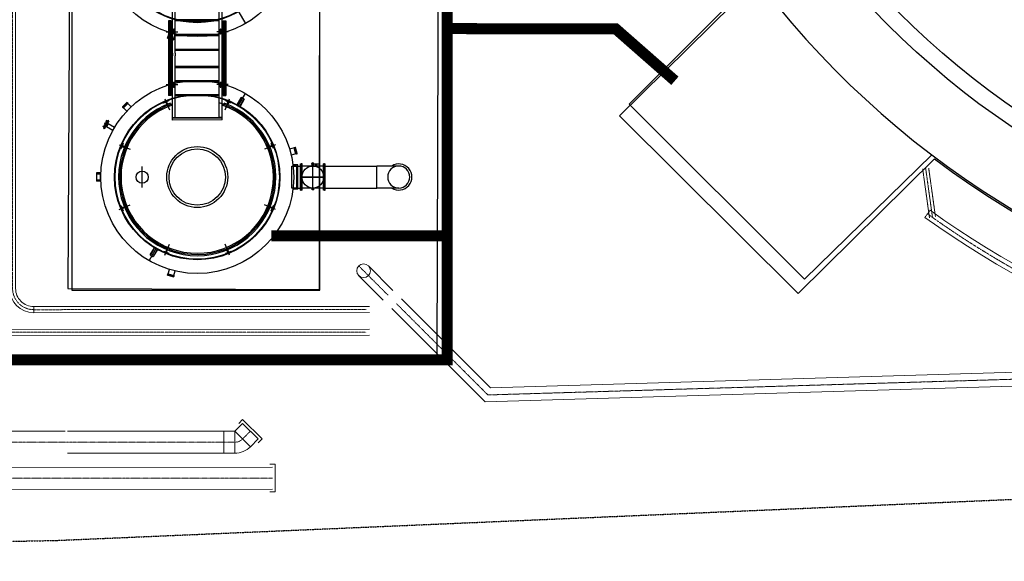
# Model space of a CAD drawing. Header units: metres. Extents: x -270273 to 328371, y -146885 to 591473.
# Tile 23 of 256: x -79634 to -61774, y -55346 to -45519. Entities that reach past the tile are written whole.
import ezdxf
from ezdxf.lldxf.tags import DXFTag

# ---------------------------------------------------------------- set-up
doc = ezdxf.new("R2010")
doc.units = ezdxf.units.M
for name, pattern in [('DASHED', [19.05, 12.7, -6.35]), ('RI-AWZI_PROCESLEIDING', [18.45, 6, -1.8, 1.75, -1.8, 1.75, -1.8, 1.75, -1.8]), ('RI-AWZI_SLIBLEIDING', [11, 5, -3, 0, -3]), ('RI-AWZI_TERREINRIOLERING', [19.8, 6, -1.8, 2.4, -1.8, 1.8, -1.8, 2.4, -1.8]), ('STIPPELFIJN', [0.375, 0.25, -0.125])]:
    doc.linetypes.add(name, pattern=pattern)
for name, color, linetype, lineweight in [('B-CO-BC-BETONVORM-G', 50, 'Continuous', 18), ('B-XX-RI-AWZI_PROCESLEIDING-G', 30, 'RI-AWZI_PROCESLEIDING', 18), ('B-XX-RI-AWZI_SLIBLEIDING-G', 40, 'RI-AWZI_SLIBLEIDING', 18), ('B-XX-RI-AWZI_TERREINRIOLERING-G', 211, 'RI-AWZI_TERREINRIOLERING', 18)]:
    doc.layers.add(name, color=color, linetype=linetype, lineweight=lineweight)
for name, color, linetype in [('B-ME-RI-PUT-G', 253, 'Continuous'), ('B-XX-OG-BEBOUWING-G', 1, 'Continuous'), ('B-XX-VH-KANTVERHARDING-G', 253, 'Continuous'), ('B-XX-VH-KANTVERHARDING-GN', 60, 'STIPPELFIJN')]:
    doc.layers.add(name, color=color, linetype=linetype)
doc.layers.add('B-XX-KL-ELEKTRA-G_HDSR', color=190, linetype='HDSR_Elektra', transparency=0.5)
doc.styles.get("Standard").update_dxf_attribs({"font": 'iv-font.shx'})
tags = doc.linetypes.add('HDSR_Elektra', pattern='A,25,-2,["E",Standard,S=1.5,R=0,X=0,Y=-0.75],-4', length=31).pattern_tags.tags
tags[6] = DXFTag(74, 10)

msp = doc.modelspace()

# ---------------------------------------------------------------- linework, layer by layer
at = {"layer": 'B-CO-BC-BETONVORM-G', "ltscale": 0.005}
for p, q in [((-75590.7769, -52772.4173), (-75661.4686, -52843.1469)), ((-75237.1287, -53125.8759), (-75590.7769, -52772.4173)), ((-75307.8205, -53196.6056), (-75237.1287, -53125.8759)), ((-75098.9239, -53584.9552), (-74998.9239, -53584.9336)), ((-74998.9239, -53584.9336), (-74998.8158, -54084.9336)), ((-74998.8158, -54084.9336), (-75098.8158, -54084.9552))]:
    msp.add_line(p, q, dxfattribs=at)
at = {"layer": 'B-CO-BC-BETONVORM-G', "linetype": 'Continuous'}
for p, q in [((-75307.8394, -53125.8949), (-75590.7579, -52843.128)), ((-75933.4309, -53385.2356), (-75933.5553, -52985.2356)), ((-75733.4309, -53385.1734), (-75733.5553, -52985.1734)), ((-75449.2229, -53267.3541), (-75732.1414, -52984.5872))]:
    msp.add_line(p, q, dxfattribs=at)
at = {"layer": 'B-CO-BC-BETONVORM-G'}
msp.add_line((-81600.299, -52986.9985), (-78806.5512, -52986.1294), dxfattribs=at)
for points in [[(-73308.9396, -49985.0192), (-72863.1856, -50430.496)], [(-73485.6613, -50161.8509), (-73039.9073, -50607.3277)], [(-72710.0659, -50583.5224), (-71091.7801, -52200.8035), (-57492.7001, -51794.5357)], [(-72886.7877, -50760.354), (-71192.1753, -52453.9144), (-56535.3455, -52016.0466)]]:
    msp.add_lwpolyline(points, dxfattribs=at)
for points in [[(-75590.7579, -52843.128), (-75732.1414, -52984.5872, -0.1989011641), (-75733.5553, -52985.1734), (-78766.7652, -52986.117)], [(-75307.8394, -53125.8949), (-75449.2229, -53267.3541, -0.1989011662), (-75733.4309, -53385.1734), (-78766.6407, -53386.117)], [(-75048.9131, -53634.9444), (-128943.8004, -53651.5532, -0.1989116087)], [(-75048.8266, -54034.9444), (-128943.7139, -54051.5532, -0.1989116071)]]:
    msp.add_lwpolyline(points, format="xyb", dxfattribs=at)
msp.add_circle((-73396.3127, -50074.4222), 125.0078, dxfattribs=at)
at = {"layer": 'B-ME-RI-PUT-G'}
for p, q in [((-78691.845, -33424.9098), (-78688.1711, -50424.9094)), ((-74188.1712, -50423.9369), (-74191.8452, -33423.9373)), ((-76864.1002, -46125.5822), (-76864.3103, -45153.5756)), ((-75963.838, -47338.7753), (-75964.3103, -45153.3811)), ((-76814.1002, -46125.5714), (-76814.3016, -45193.5648)), ((-76013.8466, -47298.7861), (-76014.3017, -45193.3919)), ((-76884.2266, -45540.5866), (-76934.2266, -45540.5974)), ((-76934.2266, -45540.5974), (-76933.9338, -46895.5974)), ((-76923.9338, -46895.5952), (-76924.2266, -45540.5952)), ((-76908.9381, -46875.592), (-76909.2266, -45540.592)), ((-76893.9338, -46895.5887), (-76894.2266, -45540.5887)), ((-76884.2266, -45540.5866), (-76883.9338, -46895.5866)), ((-76014.231, -45520.3986), (-76814.231, -45520.5715)), ((-76014.2267, -45540.3986), (-76814.2266, -45540.5715)), ((-75944.2267, -45540.3834), (-75894.2267, -45540.3726)), ((-75944.2267, -45540.3834), (-75943.9338, -46895.3834)), ((-75933.9338, -46895.3812), (-75934.2267, -45540.3813)), ((-75918.9382, -46875.378), (-75919.2267, -45540.378)), ((-75903.9338, -46895.3748), (-75904.2267, -45540.3748)), ((-75894.2267, -45540.3726), (-75893.9338, -46895.3726)), ((-75669.3238, -45364.6006), (-75539.2456, -45589.7903)), ((-76864.1942, -45690.5823), (-76879.2086, -45690.5855)), ((-76879.1726, -45790.5855), (-76879.1942, -45690.5855)), ((-76848.1921, -45700.5788), (-76848.1854, -45731.2199)), ((-76839.1891, -45714.2388), (-76839.1793, -45759.4637)), ((-76830.1921, -45700.5749), (-76830.1854, -45731.216)), ((-75998.1921, -45700.3951), (-75998.1855, -45731.0362)), ((-75989.1891, -45714.0551), (-75989.1794, -45759.28)), ((-75980.1921, -45700.3912), (-75980.1855, -45731.0323)), ((-75949.1799, -45690.3845), (-75964.1942, -45690.3878)), ((-75949.1942, -45690.3845), (-75949.1726, -45790.3845)), ((-75944.1915, -45702.8834), (-75944.1883, -45717.8834)), ((-76978.4612, -45740.607), (-76768.486, -45740.5616)), ((-76952.7667, -45852.7544), (-76947.0773, -45831.5028)), ((-76950.6446, -45856.4282), (-76840.5227, -45885.9098)), ((-76947.0773, -45831.5028), (-76831.1595, -45862.5361)), ((-76942.2474, -45832.7959), (-76946.1265, -45847.2856)), ((-76946.1265, -45847.2856), (-76839.8685, -45875.7327)), ((-76942.2474, -45832.7959), (-76920.0047, -45749.7131)), ((-76879.185, -45733.0855), (-76934.185, -45733.0974)), ((-76879.1818, -45748.0855), (-76934.1818, -45748.0974)), ((-76913.9817, -46674.0095), (-76914.176, -45775.0423)), ((-76884.185, -45733.0866), (-76884.1818, -45748.0866)), ((-76864.1726, -45790.5823), (-76879.187, -45790.5855)), ((-76856.3568, -45735.5806), (-76823.3726, -45735.5734)), ((-76848.1854, -45731.2199), (-76848.1836, -45739.9377)), ((-76848.1769, -45770.5788), (-76848.1836, -45739.9377)), ((-76835.9894, -45861.243), (-76839.8685, -45875.7327)), ((-76836.8489, -45883.7877), (-76831.1595, -45862.5361)), ((-76835.9894, -45861.243), (-76813.7467, -45778.1602)), ((-76830.1854, -45731.216), (-76830.1836, -45739.9338)), ((-76830.1769, -45770.5749), (-76830.1836, -45739.9338)), ((-76014.1726, -45790.3986), (-76814.1726, -45790.5714)), ((-76014.1683, -45810.3986), (-76814.1683, -45810.5714)), ((-75849.9056, -45740.3631), (-76059.8809, -45740.4084)), ((-75972.0122, -45735.3894), (-76004.9965, -45735.3966)), ((-75998.1855, -45731.0362), (-75998.1836, -45739.754)), ((-75998.177, -45770.3951), (-75998.1836, -45739.754)), ((-75980.1855, -45731.0323), (-75980.1836, -45739.7501)), ((-75980.177, -45770.3912), (-75980.1836, -45739.7501)), ((-75949.1582, -45790.3845), (-75964.1726, -45790.3878)), ((-75894.1851, -45732.8726), (-75949.1851, -45732.8845)), ((-75894.1818, -45747.8726), (-75949.1818, -45747.8845)), ((-76014.1143, -46060.3986), (-76814.1143, -46060.5714)), ((-76864.1002, -46125.5822), (-76864.0894, -46175.5822)), ((-76864.0678, -46275.5822), (-76864.0894, -46175.5822)), ((-76864.0678, -46275.5822), (-76864.0894, -46175.5822)), ((-76014.11, -46080.3986), (-76814.1099, -46080.5714)), ((-76814.1002, -46125.5714), (-76814.0894, -46175.5714)), ((-76814.0678, -46275.5714), (-76814.0894, -46175.5714)), ((-76814.0678, -46275.5714), (-76814.0894, -46175.5714)), ((-76864.057, -46325.5822), (-76864.0678, -46275.5822)), ((-76863.838, -47338.9698), (-76864.057, -46325.5822)), ((-76814.057, -46325.5714), (-76814.0678, -46275.5714)), ((-76813.8466, -47298.959), (-76814.057, -46325.5714)), ((-76014.0473, -46370.3985), (-76814.0473, -46370.5714)), ((-76014.043, -46390.3985), (-76814.0429, -46390.5714)), ((-76978.2548, -46695.6069), (-76768.2796, -46695.5616)), ((-76933.9786, -46688.0974), (-76878.9786, -46688.0855)), ((-76933.9754, -46703.0974), (-76878.9754, -46703.0855)), ((-76883.9754, -46703.0866), (-76883.9786, -46688.0866)), ((-76863.9878, -46645.5822), (-76879.0022, -46645.5855)), ((-76878.9662, -46745.5855), (-76878.9878, -46645.5855)), ((-76878.9806, -46745.5855), (-76863.9662, -46745.5822)), ((-76856.1482, -46700.5805), (-76823.164, -46700.5734)), ((-76847.9835, -46665.5788), (-76847.9769, -46696.2199)), ((-76847.975, -46704.9377), (-76847.9769, -46696.2199)), ((-76847.9684, -46735.5788), (-76847.975, -46704.9377)), ((-76838.9713, -46721.9148), (-76838.9811, -46676.6899)), ((-76829.9835, -46665.5749), (-76829.9769, -46696.216)), ((-76829.975, -46704.9338), (-76829.9769, -46696.216)), ((-76829.9684, -46735.5749), (-76829.975, -46704.9338)), ((-76013.9922, -46625.3985), (-76813.9922, -46625.5714)), ((-76013.9879, -46645.3985), (-76813.9878, -46645.5714)), ((-75849.6992, -46695.363), (-76059.6745, -46695.4084)), ((-75971.8037, -46700.3894), (-76004.7879, -46700.3966)), ((-75997.9835, -46665.3951), (-75997.9769, -46696.0362)), ((-75997.975, -46704.754), (-75997.9769, -46696.0362)), ((-75997.9684, -46735.3951), (-75997.975, -46704.754)), ((-75988.9714, -46721.7312), (-75988.9811, -46676.5062)), ((-75979.9835, -46665.3912), (-75979.9769, -46696.0323)), ((-75979.975, -46704.7501), (-75979.9769, -46696.0323)), ((-75979.9684, -46735.3912), (-75979.975, -46704.7501)), ((-75948.9735, -46645.3845), (-75963.9879, -46645.3877)), ((-75963.9662, -46745.3877), (-75948.9519, -46745.3845)), ((-75948.9879, -46645.3845), (-75948.9662, -46745.3845)), ((-75948.9787, -46687.8845), (-75893.9787, -46687.8726)), ((-75948.9754, -46702.8845), (-75893.9754, -46702.8726)), ((-75943.9689, -46732.8834), (-75943.9722, -46717.8834)), ((-77001.4449, -46955.9712), (-76918.5438, -47155.9899)), ((-76883.9338, -46895.5866), (-76933.9338, -46895.5974)), ((-76013.9371, -46880.3985), (-76813.937, -46880.5714)), ((-76013.9327, -46900.3985), (-76813.9327, -46900.5714)), ((-75943.9338, -46895.3834), (-75893.9338, -46895.3726)), ((-75909.2112, -47155.7718), (-75826.3966, -46955.7173)), ((-75691.4034, -47059.7955), (-75617.1621, -46931.1416)), ((-75687.2652, -47062.0278), (-75612.1292, -46931.8235)), ((-75668.9523, -47083.9132), (-75538.9714, -46858.6672)), ((-75640.8404, -47088.8178), (-75565.7045, -46958.6135)), ((-75562.5957, -46962.6298), (-75636.8356, -47091.2812)), ((-77688.8491, -47019.0614), (-77769.4419, -47099.689)), ((-77769.441, -47103.9317), (-77753.8813, -47119.4847)), ((-77683.1905, -47027.5455), (-77760.9554, -47105.3441)), ((-77750.3465, -47115.9484), (-77760.9554, -47105.3441)), ((-77669.0468, -47034.6135), (-77753.8813, -47119.4847)), ((-77750.3465, -47115.9484), (-77689.516, -47176.7525)), ((-77684.6065, -47019.0605), (-77669.0468, -47034.6135)), ((-77672.5816, -47038.1498), (-77683.1905, -47027.5455)), ((-77672.5816, -47038.1498), (-77611.7511, -47098.954)), ((-76937.9345, -46978.6173), (-77030.3141, -47016.9056)), ((-77030.3141, -47016.9056), (-77024.5654, -47030.7758)), ((-76932.1912, -46992.4742), (-77024.5709, -47030.7625)), ((-76985.3095, -47014.49), (-76967.1226, -47058.3703)), ((-76971.4526, -47008.7467), (-76953.2656, -47052.6271)), ((-76937.9345, -46978.6173), (-76932.1857, -46992.4875)), ((-76886.6938, -47075.4473), (-76902.0939, -47033.1645)), ((-75941.096, -47075.243), (-75925.7143, -47032.9535)), ((-75889.8291, -46978.419), (-75895.5719, -46992.2917)), ((-75803.1702, -47030.5268), (-75895.5664, -46992.2784)), ((-75797.4329, -47016.6673), (-75889.8291, -46978.419)), ((-75856.298, -47008.534), (-75874.466, -47052.4222)), ((-75842.4386, -47014.2712), (-75860.6065, -47058.1594)), ((-75797.4329, -47016.6673), (-75803.1757, -47030.5401)), ((-76863.8477, -47293.9698), (-76813.8477, -47293.959)), ((-76863.8466, -47298.9698), (-76813.8466, -47298.959)), ((-75963.8456, -47303.7753), (-76863.8455, -47303.9698)), ((-76813.8466, -47298.959), (-76858.8466, -47298.9687)), ((-76013.8466, -47298.7861), (-76813.8466, -47298.959)), ((-75963.8477, -47293.7753), (-76013.8477, -47293.7861)), ((-75963.8466, -47298.7753), (-76013.8466, -47298.7861)), ((-76013.8466, -47298.7861), (-75968.8466, -47298.7764)), ((-78077.855, -47486.2072), (-78126.7468, -47457.9936)), ((-78123.7317, -47446.4561), (-78110.7397, -47453.9532)), ((-78031.8888, -47345.3219), (-78114.3579, -47488.2339)), ((-78100.4998, -47496.2309), (-78114.3579, -47488.2339)), ((-78059.7588, -47365.6077), (-78110.7397, -47453.9533)), ((-78085.2492, -47409.7804), (-78110.7397, -47453.9532)), ((-78098.6138, -47460.9507), (-78110.7397, -47453.9533)), ((-78052.8701, -47437.7016), (-78102.2397, -47409.2123)), ((-78018.0307, -47353.3189), (-78100.4998, -47496.2309)), ((-78044.8731, -47423.8435), (-78094.2427, -47395.3542)), ((-78059.7588, -47365.6076), (-78085.2492, -47409.7804)), ((-78075.3426, -47452.6355), (-78073.2771, -47453.0577)), ((-78041.7889, -47398.4913), (-78073.2771, -47453.0577)), ((-78057.6867, -47462.0543), (-78073.2771, -47453.0577)), ((-78059.7588, -47365.6076), (-78072.7508, -47358.1104)), ((-78015.3784, -47377.9405), (-78064.2702, -47349.7269)), ((-78047.6329, -47372.6051), (-78059.7588, -47365.6077)), ((-78026.1985, -47407.4879), (-78057.6867, -47462.0543)), ((-77944.8028, -47527.1953), (-78057.6867, -47462.0543)), ((-78052.8701, -47437.7016), (-78044.8731, -47423.8435)), ((-78043.1879, -47396.9142), (-78041.7889, -47398.4913)), ((-78026.1985, -47407.4879), (-78041.7889, -47398.4913)), ((-78018.0307, -47353.3189), (-78031.8888, -47345.3219)), ((-77913.3146, -47472.6289), (-78026.1985, -47407.4879)), ((-75963.838, -47338.7753), (-76863.838, -47338.9698)), ((-77832.2182, -47787.0637), (-77632.232, -47869.85)), ((-77771.2963, -47758.1682), (-77809.5447, -47850.5644)), ((-77809.5447, -47850.5644), (-77795.672, -47856.3071)), ((-77757.4369, -47763.9054), (-77795.6853, -47856.3016)), ((-77779.4297, -47817.0332), (-77735.5415, -47835.2012)), ((-77773.6924, -47803.1738), (-77729.8042, -47821.3418)), ((-77771.2963, -47758.1682), (-77757.4236, -47763.9109)), ((-74995.236, -47786.5187), (-75195.1863, -47869.3915)), ((-75053.7547, -47802.6541), (-75097.6351, -47820.8411)), ((-75048.0115, -47816.5111), (-75091.8918, -47834.698)), ((-75056.1703, -47757.6495), (-75070.0406, -47763.3983)), ((-75031.739, -47855.7725), (-75070.0273, -47763.3928)), ((-75017.882, -47850.0292), (-75056.1703, -47757.6495)), ((-75017.882, -47850.0292), (-75031.7523, -47855.778)), ((-74655.3779, -47845.8172), (-74738.451, -47868.0959)), ((-74635.4239, -47835.2893), (-74656.673, -47840.9879)), ((-74625.5897, -47956.8923), (-74656.673, -47840.9879)), ((-74655.3779, -47845.8172), (-74640.8898, -47841.9318)), ((-74612.3967, -47948.1775), (-74640.8898, -47841.9318)), ((-74602.22, -47947.5189), (-74631.7492, -47837.4098)), ((-74626.8848, -47952.0629), (-74709.958, -47974.3415)), ((-74626.8848, -47952.0629), (-74612.3967, -47948.1775)), ((-74604.3405, -47951.1936), (-74625.5897, -47956.8923)), ((-77413.5732, -48564.3616), (-77413.6552, -48184.9062)), ((-74698.6826, -48174.0472), (-74588.6575, -48174.0234)), ((-74698.5961, -48574.0472), (-74698.6826, -48174.0472)), ((-74588.6618, -48154.0234), (-74677.5454, -48154.0426)), ((-74675.8256, -48168.0422), (-74613.6588, -48168.0288)), ((-74613.6588, -48168.0288), (-74613.571, -48574.0288)), ((-74588.5667, -48594.0234), (-74588.6618, -48154.0234)), ((-74588.6575, -48174.0234), (-74541.7341, -48174.0133)), ((-74546.739, -48151.5144), (-74521.739, -48151.5089)), ((-74541.7428, -48134.0133), (-74526.7428, -48134.01)), ((-74541.639, -48614.0133), (-74541.7428, -48134.0133)), ((-74506.739, -48151.5057), (-74531.739, -48151.5111)), ((-74511.7428, -48134.0068), (-74526.7428, -48134.01)), ((-74526.639, -48614.01), (-74526.7428, -48134.01)), ((-74526.639, -48614.01), (-74526.7428, -48134.01)), ((-74511.639, -48614.0068), (-74511.7428, -48134.0068)), ((-74121.7341, -48173.9225), (-74511.7341, -48174.0068)), ((-74300.9349, -48126.9612), (-74342.3006, -48126.9702)), ((-74342.3006, -48126.9702), (-74342.2978, -48139.9702)), ((-74186.9638, -48139.9366), (-74342.2978, -48139.9702)), ((-74300.9345, -48128.9612), (-74340.3002, -48128.9697)), ((-74340.3002, -48128.9697), (-74340.2983, -48137.9697)), ((-74186.9643, -48137.9366), (-74340.2983, -48137.9697)), ((-74301.7406, -48143.9614), (-74331.7406, -48143.9679)), ((-74331.7341, -48173.9679), (-74331.7406, -48143.9679)), ((-74324.2456, -48120.9663), (-74322.246, -48118.9658)), ((-74309.2456, -48120.963), (-74324.2456, -48120.9663)), ((-74324.2443, -48126.9663), (-74324.2456, -48120.9663)), ((-74324.2419, -48137.9663), (-74324.2439, -48128.9663)), ((-74324.2406, -48143.9663), (-74324.2415, -48139.9663)), ((-74311.246, -48118.9635), (-74322.246, -48118.9658)), ((-74316.6401, -48608.9646), (-74316.7471, -48113.9646)), ((-74309.2456, -48120.963), (-74311.246, -48118.9635)), ((-74309.2443, -48126.963), (-74309.2456, -48120.963)), ((-74309.2419, -48137.963), (-74309.2439, -48128.963)), ((-74309.2406, -48143.963), (-74309.2415, -48139.963)), ((-74301.7341, -48173.9614), (-74301.7406, -48143.9614)), ((-74300.9349, -48126.9612), (-74300.9345, -48128.9612)), ((-74244.2415, -48139.949), (-74269.2415, -48139.9544)), ((-74269.2341, -48173.9544), (-74269.2415, -48139.9544)), ((-74256.7325, -48181.7345), (-74256.7438, -48129.2604)), ((-74244.2341, -48173.949), (-74244.2415, -48139.949)), ((-74186.9643, -48137.9366), (-74186.9638, -48139.9366)), ((-74101.739, -48151.4182), (-74126.739, -48151.4236)), ((-74106.7428, -48133.9193), (-74121.7428, -48133.9225)), ((-74121.6391, -48613.9225), (-74121.7428, -48133.9225)), ((-74111.739, -48151.4203), (-74086.739, -48151.4149)), ((-74106.7428, -48133.9193), (-74091.7428, -48133.916)), ((-74106.6391, -48613.9193), (-74106.7428, -48133.9193)), ((-74106.6391, -48613.9193), (-74106.7428, -48133.9193)), ((-74091.6391, -48613.916), (-74091.7428, -48133.916)), ((-74091.7341, -48173.916), (-73157.8872, -48173.7142)), ((-72757.8873, -48173.6278), (-73157.8872, -48173.7142)), ((-73157.8008, -48573.7142), (-73157.8872, -48173.7142)), ((-78177.5536, -48315.2945), (-78238.6517, -48315.3077)), ((-78238.6517, -48315.3077), (-78238.6506, -48320.3077)), ((-78173.6506, -48320.2936), (-78238.6506, -48320.3077)), ((-78238.6506, -48320.3077), (-78238.6357, -48389.1641)), ((-78238.6357, -48389.1641), (-78238.6257, -48435.3077)), ((-78162.0436, -48300.2911), (-78238.4503, -48300.3076)), ((-78238.4503, -48300.3076), (-78238.4179, -48450.3076)), ((-78162.6896, -48320.2913), (-78238.446, -48320.3076)), ((-78173.6506, -48320.2936), (-78173.6268, -48430.2936)), ((-78171.6501, -48322.2932), (-78173.6506, -48320.2936)), ((-78169.6506, -48320.2928), (-78171.6501, -48322.2932)), ((-78171.6501, -48322.2932), (-78171.6272, -48428.2932)), ((-78162.6896, -48320.2913), (-78169.6506, -48320.2928)), ((-78169.6268, -48430.2928), (-78169.6506, -48320.2928)), ((-74101.6909, -48373.9182), (-74531.6909, -48374.0111)), ((-74514.0814, -48374.0073), (-74089.6067, -48373.9156)), ((-78238.6268, -48430.3077), (-78173.6268, -48430.2936)), ((-78238.6257, -48435.3077), (-78177.5276, -48435.2945)), ((-78162.6658, -48430.2913), (-78238.4222, -48430.3076)), ((-78162.0111, -48450.2911), (-78238.4179, -48450.3076)), ((-78173.6268, -48430.2936), (-78171.6272, -48428.2932)), ((-78171.6272, -48428.2932), (-78169.6268, -48430.2928)), ((-78169.6268, -48430.2928), (-78162.6658, -48430.2913)), ((-74588.571, -48574.0234), (-74698.5961, -48574.0472)), ((-74613.571, -48574.0288), (-74613.5697, -48580.0288)), ((-74588.571, -48574.0234), (-74541.6477, -48574.0133)), ((-74121.6477, -48573.9225), (-74511.6477, -48574.0068)), ((-74331.6412, -48603.9679), (-74331.6477, -48573.9679)), ((-74301.6412, -48603.9614), (-74301.6477, -48573.9614)), ((-74091.6477, -48573.916), (-73157.8008, -48573.7142)), ((-72757.8008, -48573.6277), (-73157.8008, -48573.7142)), ((-74588.5667, -48594.0234), (-74677.4503, -48594.0426)), ((-74613.5697, -48580.0288), (-74675.7366, -48580.0422)), ((-74546.6428, -48596.5143), (-74521.6428, -48596.5089)), ((-74541.639, -48614.0133), (-74526.639, -48614.01)), ((-74506.6428, -48596.5057), (-74531.6428, -48596.5111)), ((-74511.639, -48614.0068), (-74526.639, -48614.01)), ((-74301.6412, -48603.9614), (-74331.6412, -48603.9679)), ((-74101.6428, -48596.4182), (-74126.6428, -48596.4236)), ((-74106.6391, -48613.9193), (-74121.6391, -48613.9225)), ((-74111.6428, -48596.4203), (-74086.6428, -48596.4149)), ((-74106.6391, -48613.9193), (-74091.6391, -48613.916)), ((-77831.9924, -48962.1802), (-77632.1388, -48879.3475)), ((-77809.3464, -48898.6697), (-77795.4762, -48892.921)), ((-77809.3464, -48898.6697), (-77771.0581, -48991.0494)), ((-77795.4895, -48892.9265), (-77757.2012, -48985.3061)), ((-77779.2169, -48932.1878), (-77735.3366, -48914.0009)), ((-77773.4737, -48946.0448), (-77729.5933, -48927.8578)), ((-74995.0102, -48961.6352), (-75194.8997, -48878.8889)), ((-75053.536, -48945.5251), (-75097.4242, -48927.3571)), ((-75047.7987, -48931.6657), (-75091.6869, -48913.4977)), ((-75069.7915, -48984.7935), (-75031.5432, -48892.3973)), ((-75055.9321, -48990.5308), (-75017.6837, -48898.1345)), ((-75017.6837, -48898.1345), (-75031.5565, -48892.3918)), ((-77771.0581, -48991.0494), (-77757.1879, -48985.3006)), ((-75055.9321, -48990.5308), (-75069.8048, -48984.788)), ((-77000.9, -49792.9534), (-76918.182, -49593.1323)), ((-75825.7835, -49792.7277), (-75908.5879, -49592.9424)), ((-77158.3945, -49664.9908), (-77288.3163, -49890.1343)), ((-77264.6834, -49786.1765), (-77190.5014, -49657.6254)), ((-77186.4387, -49659.9886), (-77261.5747, -49790.1928)), ((-77140.014, -49686.7786), (-77215.1499, -49816.9828)), ((-77135.9363, -49689.1157), (-77210.117, -49817.6647)), ((-77029.7955, -49732.0316), (-77024.0528, -49718.1588)), ((-77029.7955, -49732.0316), (-76937.3993, -49770.2799)), ((-77024.0583, -49718.1721), (-76931.662, -49756.4205)), ((-76984.7899, -49734.4277), (-76966.6219, -49690.5395)), ((-76970.9304, -49740.1649), (-76952.7624, -49696.2767)), ((-76937.3993, -49770.2799), (-76931.6565, -49756.4072)), ((-75889.294, -49770.0817), (-75895.0427, -49756.2114)), ((-75895.0372, -49756.2247), (-75802.6575, -49717.9364)), ((-75889.294, -49770.0817), (-75796.9143, -49731.7933)), ((-75855.7758, -49739.9522), (-75873.9628, -49696.0718)), ((-75841.9189, -49734.2089), (-75860.1058, -49690.3286)), ((-75796.9143, -49731.7933), (-75802.663, -49717.9231)), ((-76951.8191, -50152.686), (-76946.1297, -50131.4344)), ((-76949.697, -50156.3597), (-76839.5751, -50185.8413)), ((-76946.1297, -50131.4344), (-76830.2119, -50162.4676)), ((-76941.2998, -50132.7274), (-76945.1789, -50147.2171)), ((-76945.1789, -50147.2171), (-76838.921, -50175.6643)), ((-76941.2998, -50132.7274), (-76919.0571, -50049.6446)), ((-76835.0418, -50161.1745), (-76838.921, -50175.6643)), ((-76835.9013, -50183.7192), (-76830.2119, -50162.4676)), ((-76835.0418, -50161.1745), (-76812.7991, -50078.0917)), ((-78688.1711, -50424.9094), (-74188.1712, -50423.9369))]:
    msp.add_line(p, q, dxfattribs=at)
for centre, radius in [((-76414.5435, -44074.4179), 1750), ((-76414.5435, -44074.5546), 1500), ((-76414.5435, -44074.5546), 1490), ((-75989.1845, -45735.3932), 15), ((-76839.1845, -45735.5769), 15), ((-76839.1845, -45735.5769), 10), ((-75989.1845, -45735.3932), 10), ((-76413.6142, -48374.4178), 1750), ((-76838.9759, -46700.5768), 15), ((-76838.9759, -46700.5768), 10), ((-75988.976, -46700.3931), 15), ((-75988.976, -46700.3931), 10), ((-76413.6142, -48374.4862), 1500), ((-76413.6142, -48374.4862), 1490), ((-76413.6142, -48374.4862), 552.9526), ((-76413.6142, -48374.4178), 510.8843), ((-74316.6909, -48373.9646), 200), ((-77413.6142, -48374.6339), 110)]:
    msp.add_circle(centre, radius, dxfattribs=at)
for centre, radius, start, end in [((-76839.1921, -45700.5769), 9, 0.01238369, 180.01238369), ((-75989.1921, -45700.3932), 9, 0.01238369, 180.01238369), ((-76949.8688, -45853.5302), 3, 165.01238204, 255.01238088), ((-76839.1769, -45770.5769), 9, 180.01238369, 0.01238369), ((-76839.7469, -45883.0118), 3, 255.01238088, 345.01238204), ((-75989.177, -45770.3932), 9, 180.01238369, 0.01238369), ((-76838.9835, -46665.5768), 9, 0.01238369, 180.01238369), ((-76838.9684, -46735.5768), 9, 180.01238369, 0.01238369), ((-75988.9835, -46665.3931), 9, 0.01238369, 180.01238369), ((-75988.9684, -46735.3931), 9, 180.01238369, 0.01238369), ((-76413.5383, -48725.4849), 1960, 103.58596321, 103.88687673), ((-75624.9733, -47007.7013), 76.9572, 35.85034458, 84.17442363), ((-76413.6142, -48374.4862), 1427.5, 110.01050265, 70.01425959), ((-76413.6142, -48374.4862), 1405, 108.69252513, 73.4716154), ((-76413.6142, -48374.4862), 1382.5, 110.01044429, 70.01431896), ((-77767.3201, -47101.8099), 3, 135.01238324, 225.01238138), ((-77686.7274, -47021.1823), 3, 45.01238138, 135.01238324), ((-74634.6468, -47838.1869), 3, 15.01238199, 105.01238449), ((-74605.1176, -47948.296), 3, 285.01238449, 15.01238199), ((-72757.844, -48373.6277), 200, 90.0123842, 270.0123842), ((-72757.844, -48373.6277), 237.5, 237.37548458, 122.64927775), ((-72757.844, -48373.6277), 200, 270.0123842, 90.0123842), ((-77202.3059, -49741.105), 76.9572, 215.85034458, 264.17442363), ((-76948.9212, -50153.4618), 3, 165.01238204, 255.01238088), ((-76838.7993, -50182.9434), 3, 255.01238088, 345.01238204)]:
    msp.add_arc(centre, radius, start, end, dxfattribs=at)
at = {"layer": 'B-XX-KL-ELEKTRA-G_HDSR', "linetype": 'DASHED', "const_width": 200}
for points in [[(-71886.1934, -15882.1771), (-71878.4541, -51688.2601), (-98198.6293, -51698.4983), (-98199.0842, -49593.9491)], [(-71893.26, -45680.79), (-68819.751, -45687.5988), (-67749.5478, -46627.3675)], [(-75066.5441, -49441.0327), (-71963.6765, -49440.3621)]]:
    msp.add_lwpolyline(points, dxfattribs=at)
at = {"layer": 'B-XX-OG-BEBOUWING-G'}
msp.add_lwpolyline([(-63042.2222, -48045.4311, 14.4468783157), (-66283.6615, -44822.7304), (-68754.7089, -47264.0769), (-65514.4611, -50485.8825)], format="xyb", close=True, dxfattribs=at)
msp.add_lwpolyline([(-55453.4375, -18397.8546, 18.8653706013), (-51955.3808, -18264.922)], format="xyb", dxfattribs=at)
for points in [[(-74181.6006, -33418.6045), (-78671.8343, -33435.9612), (-78759.0998, -50398.1105), (-74194.9005, -50416.6576), (-74181.6006, -33418.6045)], [(-63091.6787, -47968.7682), (-65396.0769, -50225.0148), (-68576.9438, -47053.4147), (-66292.8256, -44758.6697)]]:
    msp.add_lwpolyline(points, dxfattribs=at)
for radius in [15300, 15000]:
    msp.add_circle((-53079.2187, -34783.0034), radius, dxfattribs=at)
at = {"layer": 'B-XX-RI-AWZI_PROCESLEIDING-G'}
for points in [[(-73484.7342, -49986.0557), (-72951.5464, -50518.9118)], [(-72798.4268, -50671.9382), (-71141.9777, -52327.3589), (-57041.3168, -51906.1065)], [(-128943.8976, -53201.727), (-81640.0228, -53187.0109), (-78766.7029, -53186.117)]]:
    msp.add_lwpolyline(points, dxfattribs=at)
for points in [[(-75449.2987, -52984.5114), (-75590.6821, -53125.9707, -0.1989011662), (-75733.4931, -53185.1734), (-78766.7029, -53186.117)], [(-75048.8698, -53834.9444), (-128943.7572, -53851.5532, -0.1989116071)]]:
    msp.add_lwpolyline(points, format="xyb", dxfattribs=at)
at = {"layer": 'B-XX-RI-AWZI_SLIBLEIDING-G', "linetype": 'Continuous'}
msp.add_line((-79378.0706, -50835.3376), (-79378.1048, -50725.3376), dxfattribs=at)
for points in [[(-73289.4407, -50833.4432), (-79378.0706, -50835.3376, -0.4142135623), (-79818.2075, -50395.4745), (-79822.3222, -37170.7211, 0.1993101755), (-79919.4071, -36937.0492), (-88234.199, -28652.8275, 0.1986671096), (-88467.4104, -28556.6022), (-95523.5289, -28562.9383, -0.4140063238), (-95963.9234, -28123.6449), (-95966.5142, -26510.0195)], [(-73289.4741, -50723.4432), (-79378.1048, -50725.3376, -0.4142135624), (-79708.2075, -50395.4403), (-79712.3222, -37170.6869, 0.1993101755), (-79841.7687, -36859.1243), (-88156.5606, -28574.9026, 0.1986671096), (-88467.5092, -28446.6023), (-95523.6277, -28452.9383, -0.4140063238), (-95853.9236, -28123.4683), (-95856.5143, -26509.8429)], [(-89869.5895, -47205.2561), (-89869.2324, -48484.892, 0.1989123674), (-89740.2726, -48795.983), (-87416.4342, -51118.5249, 0.1989123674), (-87105.2713, -51247.3111), (-73289.3163, -51243.4559)], [(-89759.5895, -47205.2254), (-89759.2324, -48484.8613, 0.1989123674), (-89662.5126, -48718.1796), (-87338.6742, -51040.7214, 0.1989123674), (-87105.302, -51137.3111), (-73289.3497, -51133.456)]]:
    msp.add_lwpolyline(points, format="xyb", dxfattribs=at)
at = {"layer": 'B-XX-RI-AWZI_SLIBLEIDING-G'}
for points in [[(-73348.3244, -50778.4615), (-79378.0877, -50780.3376, -0.4142135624), (-79763.2075, -50395.4574), (-79767.3222, -37170.704, 0.1993101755), (-79880.5879, -36898.0867), (-88195.3798, -28613.8651, 0.1986671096), (-88467.4598, -28501.6023), (-95523.5783, -28507.9383, -0.4140063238), (-95908.9235, -28123.5566), (-95911.5143, -26509.9312)], [(-89814.5895, -47205.2407), (-89814.2324, -48484.8767, 0.1989123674), (-89701.3926, -48757.0813), (-87377.5542, -51079.6232, 0.1989123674), (-87105.2866, -51192.3111), (-73348.2358, -51188.4724)]]:
    msp.add_lwpolyline(points, format="xyb", dxfattribs=at)
at = {"layer": 'B-XX-RI-AWZI_TERREINRIOLERING-G'}
msp.add_line((-63215.1111, -49106.3357), (-63121.8062, -48976.3581), dxfattribs=at)
at = {"layer": 'B-XX-RI-AWZI_TERREINRIOLERING-G', "linetype": 'Continuous'}
for points in [[(-63215.1111, -49106.3357, 0.1436279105), (-54009.7557, -52334.7098, 0.1583844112), (-43665.178, -49558.8916, 0.1583844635), (-36927.8251, -41232.8144, 0.1583844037), (-36371.1361, -30536.7655, 0.0923313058), (-39110.3996, -24812.0813), (-32686.1223, -18383.8056, 0.1989123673), (-32638.7092, -18269.2396), (-32638.8951, -17671.7651)], [(-63121.8062, -48976.3581, 0.1436279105), (-54001.4396, -52174.9261, 0.1583844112), (-43752.3686, -49424.7357, 0.1583844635), (-37077.2186, -41175.5295, 0.1583844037), (-36525.6693, -30578.2322, 0.0943407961), (-39320.7374, -24796.2054), (-32799.2946, -18270.7037, 0.198912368), (-32798.7092, -18269.2893), (-32798.8951, -17671.8149)]]:
    msp.add_lwpolyline(points, format="xyb", dxfattribs=at)
at = {"layer": 'B-XX-RI-AWZI_TERREINRIOLERING-G'}
msp.add_lwpolyline([(-63168.4587, -49041.3469, 0.1436279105), (-54005.5977, -52254.8179, 0.1583844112), (-43708.7733, -49491.8136, 0.1583844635), (-37002.5219, -41204.1719, 0.1583844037), (-36448.4027, -30557.4988, 0.093331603), (-39215.4706, -24804.0454), (-32742.7084, -18327.2547, 0.1989123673), (-32718.7092, -18269.2644), (-32718.8951, -17671.79)], format="xyb", dxfattribs=at)
for points in [[(-63200.4399, -48217.9285), (-63076.8333, -49106.6678)], [(-63145.9642, -48210.352), (-63022.3576, -49099.0912)], [(-63254.9155, -48225.505), (-63131.3089, -49114.2443)]]:
    msp.add_lwpolyline(points, dxfattribs=at)
at = {"layer": 'B-XX-VH-KANTVERHARDING-G'}
msp.add_lwpolyline([(-66789.8517, -44119.5965), (-72041.5697, -44059.366), (-72065.7409, -51602.029), (-89273.3789, -51710.5574), (-98229.3256, -51763.9977), (-98229.609, -50453.0551)], dxfattribs=at)
at = {"layer": 'B-XX-VH-KANTVERHARDING-GN'}
msp.add_lwpolyline([(-140356.968, -54907.7624), (-138467.0163, -54998.3242), (-98439.949, -55345.9754), (-78966.7129, -54966.7942), (-49899.8734, -53717.8587), (-29617.4446, -52718.0673)], dxfattribs=at)

doc.saveas('drawing.dxf')
